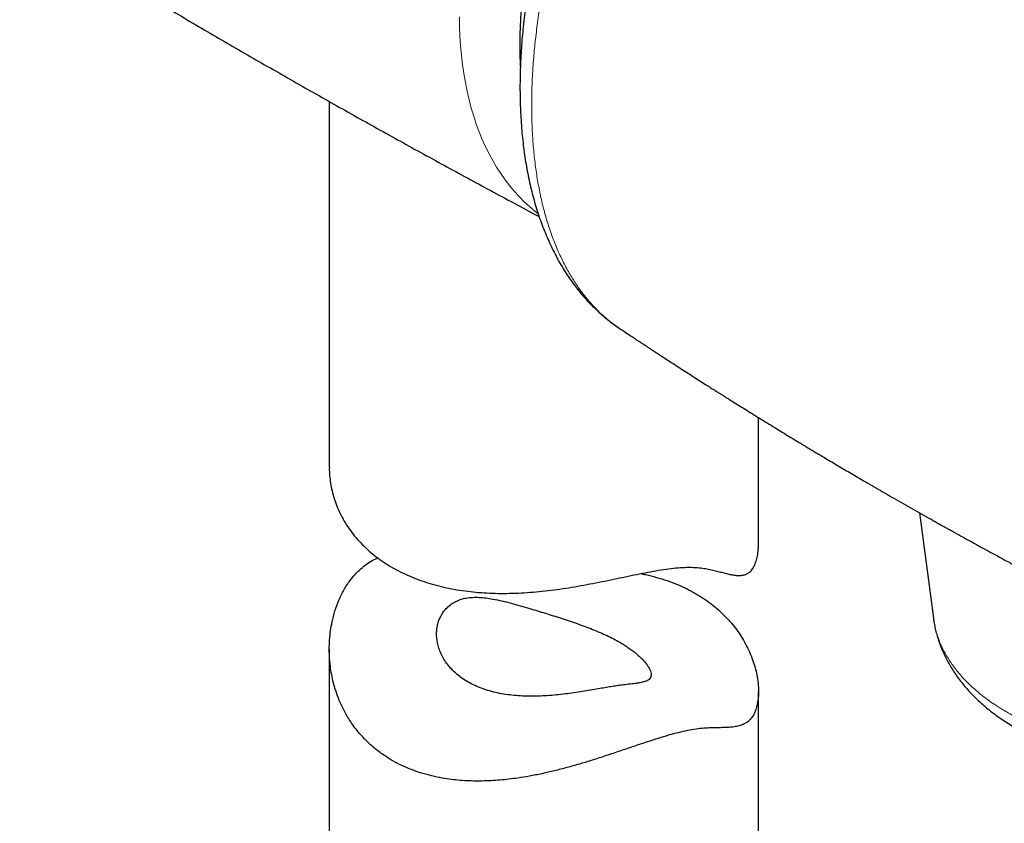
# Model space of a CAD drawing. Header units: millimetres. Extents: x 8 to 778, y 12 to 1829.
# Tile 13 of 256: x 598 to 633, y 520 to 548. Entities that reach past the tile are written whole.
import ezdxf

# ---------------------------------------------------------------- set-up
doc = ezdxf.new("R2010")
doc.units = ezdxf.units.MM

msp = doc.modelspace()

# ---------------------------------------------------------------- linework, layer by layer
at = {"color": 7, "linetype": 'Continuous', "lineweight": 30}
for p, q in [((608.947, 545.502), (608.947, 532.73)), ((619.109, 537.563), (619.105, 537.566)), ((623.947, 530.066), (623.947, 534.459)), ((629.569, 531.134), (630.057, 527.455)), ((608.947, 526.364), (608.947, 502.897)), ((623.947, 502.897), (623.947, 524.893))]:
    msp.add_line(p, q, dxfattribs=at)
at = {"color": 8, "linetype": 'Continuous', "lineweight": 0, "flags": 128}
msp.add_lwpolyline([(616.243, 541.583), (616.13, 541.672), (615.941, 541.832), (615.757, 542.001), (615.58, 542.18), (615.409, 542.367), (615.245, 542.564), (615.088, 542.769), (614.938, 542.983), (614.794, 543.205), (614.658, 543.436), (614.529, 543.675), (614.407, 543.923), (614.292, 544.177), (614.185, 544.44), (614.085, 544.71), (613.993, 544.988), (613.908, 545.272), (613.831, 545.564), (613.762, 545.862), (613.701, 546.166), (613.647, 546.477), (613.602, 546.794), (613.564, 547.117), (613.534, 547.445), (613.512, 547.779), (613.498, 548.118), (613.492, 548.462)], dxfattribs=at)
at = {"color": 7, "linetype": 'Continuous', "lineweight": 30}
for points, knots in [([(626.597, 567.99), (626.558, 567.962), (626.437, 567.874), (626.237, 567.723), (625.999, 567.539), (625.764, 567.35), (625.52, 567.147), (625.259, 566.922), (624.985, 566.677), (624.706, 566.419), (624.429, 566.153), (624.155, 565.88), (623.882, 565.6), (623.612, 565.315), (623.345, 565.022), (623.083, 564.726), (622.824, 564.424), (622.568, 564.117), (622.314, 563.803), (622.063, 563.483), (621.816, 563.158), (621.571, 562.827), (621.33, 562.491), (621.092, 562.15), (620.857, 561.803), (620.625, 561.451), (620.397, 561.094), (620.174, 560.734), (619.955, 560.371), (619.742, 560.006), (619.533, 559.638), (619.329, 559.267), (619.129, 558.893), (618.933, 558.516), (618.743, 558.135), (618.556, 557.751), (618.374, 557.363), (618.197, 556.974), (618.025, 556.582), (617.858, 556.19), (617.696, 555.795), (617.54, 555.398), (617.389, 555.001), (617.244, 554.603), (617.104, 554.204), (616.971, 553.807), (616.844, 553.411), (616.723, 553.016), (616.609, 552.622), (616.5, 552.227), (616.396, 551.832), (616.299, 551.435), (616.207, 551.039), (616.121, 550.643), (616.042, 550.248), (615.969, 549.855), (615.903, 549.465), (615.844, 549.079), (615.791, 548.695), (615.745, 548.314), (615.705, 547.934), (615.672, 547.558), (615.646, 547.184), (615.627, 546.814), (615.615, 546.447), (615.61, 546.083), (615.611, 545.722), (615.62, 545.366), (615.635, 545.013), (615.658, 544.663), (615.688, 544.317), (615.725, 543.976), (615.77, 543.641), (615.821, 543.313), (615.88, 542.99), (615.946, 542.673), (616.02, 542.361), (616.1, 542.056), (616.188, 541.757), (616.284, 541.464), (616.386, 541.179), (616.496, 540.9), (616.613, 540.628), (616.737, 540.362), (616.868, 540.104), (617.006, 539.854), (617.151, 539.612), (617.302, 539.379), (617.459, 539.155), (617.622, 538.941), (617.79, 538.736), (617.962, 538.542), (618.141, 538.356), (618.327, 538.177), (618.517, 538.008), (618.713, 537.847), (618.91, 537.698), (619.044, 537.607), (619.109, 537.563)], [0, 0, 0, 0, 0.00441, 0.013807, 0.022757, 0.031353, 0.040408, 0.050575, 0.061327, 0.072095, 0.082888, 0.093718, 0.104441, 0.115233, 0.125979, 0.136645, 0.147195, 0.157805, 0.168438, 0.179056, 0.189666, 0.200274, 0.210886, 0.22151, 0.232151, 0.242818, 0.253517, 0.264167, 0.274744, 0.285293, 0.295824, 0.306345, 0.316864, 0.327389, 0.337928, 0.348488, 0.359078, 0.369717, 0.380274, 0.39085, 0.401449, 0.412064, 0.422682, 0.433292, 0.443883, 0.454445, 0.464969, 0.475454, 0.485916, 0.496424, 0.506987, 0.517595, 0.528237, 0.538902, 0.549578, 0.560253, 0.570912, 0.581543, 0.592072, 0.602719, 0.613362, 0.624008, 0.634658, 0.645318, 0.655991, 0.666682, 0.677395, 0.688134, 0.698767, 0.709628, 0.720448, 0.731232, 0.741988, 0.752719, 0.763433, 0.774134, 0.784825, 0.795513, 0.806209, 0.816862, 0.827452, 0.83806, 0.848671, 0.859264, 0.869822, 0.880328, 0.890766, 0.901119, 0.911374, 0.921597, 0.931526, 0.94146, 0.951387, 0.961298, 0.971182, 0.981033, 0.990842, 1, 1, 1, 1]), ([(619.424, 559.439), (619.405, 559.408), (619.313, 559.264), (619.154, 559.004), (618.948, 558.657), (618.747, 558.308), (618.552, 557.955), (618.362, 557.6), (618.177, 557.243), (617.998, 556.883), (617.825, 556.521), (617.657, 556.158), (617.495, 555.793), (617.34, 555.427), (617.19, 555.06), (617.047, 554.692), (616.91, 554.324), (616.779, 553.955), (616.655, 553.586), (616.538, 553.218), (616.427, 552.849), (616.323, 552.481), (616.225, 552.114), (616.135, 551.748), (616.051, 551.383), (615.974, 551.02), (615.905, 550.658), (615.842, 550.298), (615.787, 549.941), (615.739, 549.585), (615.698, 549.233), (615.664, 548.883), (615.638, 548.536), (615.619, 548.192), (615.607, 547.852), (615.603, 547.515), (615.606, 547.183), (615.613, 546.916), (615.622, 546.762), (615.625, 546.716)], [0, 0, 0, 0, 0.007578, 0.035542, 0.063505, 0.091468, 0.119432, 0.147395, 0.17536, 0.203325, 0.231292, 0.25926, 0.287231, 0.315204, 0.34318, 0.371158, 0.39914, 0.427126, 0.455116, 0.48311, 0.511108, 0.539112, 0.56712, 0.595134, 0.623154, 0.651179, 0.67921, 0.707248, 0.735291, 0.763341, 0.791397, 0.819459, 0.847527, 0.8756, 0.903679, 0.931762, 0.959849, 0.987939, 1, 1, 1, 1]), ([(598.127, 551.872), (598.154, 551.855), (598.708, 551.513), (599.793, 550.854), (601.382, 549.896), (602.977, 548.947), (604.577, 548.007), (606.182, 547.075), (607.793, 546.153), (609.408, 545.239), (611.028, 544.334), (612.652, 543.438), (614.282, 542.552), (615.491, 541.901), (616.158, 541.548), (616.279, 541.484)], [0, 0, 0, 0, 0.004598, 0.093316, 0.182036, 0.270756, 0.359476, 0.448194, 0.536909, 0.625619, 0.714323, 0.803019, 0.891708, 0.980386, 1, 1, 1, 1]), ([(619.104, 537.565), (619.128, 537.549), (619.218, 537.49), (619.362, 537.394), (619.529, 537.283), (619.666, 537.193), (619.773, 537.122), (619.847, 537.073), (619.894, 537.043), (619.921, 537.025), (619.944, 537.01), (619.969, 536.993), (620, 536.973), (620.053, 536.938), (620.135, 536.884), (620.253, 536.807), (620.394, 536.715), (620.551, 536.613), (620.822, 536.437), (621.191, 536.198), (621.65, 535.903), (622.003, 535.678), (622.252, 535.519), (622.397, 535.428), (622.521, 535.35), (622.617, 535.289), (622.693, 535.241), (622.76, 535.199), (622.838, 535.15), (622.965, 535.07), (623.139, 534.961), (623.362, 534.822), (623.6, 534.674), (623.853, 534.517), (624.116, 534.355), (624.383, 534.191), (624.644, 534.031), (624.897, 533.877), (625.135, 533.732), (625.322, 533.619), (625.455, 533.538), (625.535, 533.49), (625.605, 533.448), (625.676, 533.405), (625.771, 533.348), (625.895, 533.274), (626.052, 533.18), (626.24, 533.068), (626.45, 532.942), (626.677, 532.808), (626.906, 532.673), (627.139, 532.536), (627.373, 532.398), (627.575, 532.28), (627.738, 532.185), (627.857, 532.116), (627.958, 532.057), (628.051, 532.003), (628.147, 531.948), (628.255, 531.886), (628.434, 531.782), (628.683, 531.639), (629, 531.458), (629.323, 531.274), (629.649, 531.089), (629.914, 530.94), (630.117, 530.825), (630.253, 530.749), (630.371, 530.683), (630.462, 530.632), (630.53, 530.595), (630.59, 530.561), (630.661, 530.522), (630.752, 530.471), (630.871, 530.405), (631.019, 530.323), (631.192, 530.228), (631.374, 530.127), (631.559, 530.026), (631.743, 529.925), (631.927, 529.825), (632.11, 529.725), (632.297, 529.623), (632.486, 529.521), (632.675, 529.419), (632.851, 529.324), (633.004, 529.242), (633.128, 529.176), (633.215, 529.129), (633.272, 529.099), (633.313, 529.077), (633.361, 529.051), (633.426, 529.017), (633.508, 528.973), (633.607, 528.921), (633.716, 528.863), (633.865, 528.784), (634.043, 528.69), (634.246, 528.583), (634.441, 528.48), (634.641, 528.376), (634.858, 528.263), (635.052, 528.162), (635.21, 528.08), (635.316, 528.025), (635.394, 527.985), (635.458, 527.952), (635.527, 527.916), (635.613, 527.872), (635.719, 527.817), (635.842, 527.754), (635.985, 527.681), (636.14, 527.602), (636.299, 527.521), (636.457, 527.441), (636.657, 527.339), (636.897, 527.218), (637.178, 527.077), (637.467, 526.932), (637.72, 526.806), (637.88, 526.727), (637.937, 526.699)], [0, 0, 0, 0, 0.00399, 0.014887, 0.024128, 0.031712, 0.037638, 0.041907, 0.044099, 0.045308, 0.046436, 0.047847, 0.049541, 0.051517, 0.056703, 0.063187, 0.07097, 0.079986, 0.089205, 0.115734, 0.140905, 0.164715, 0.173821, 0.181741, 0.188475, 0.194022, 0.197548, 0.200806, 0.205041, 0.21032, 0.22146, 0.233552, 0.246575, 0.260204, 0.27479, 0.28921, 0.303461, 0.31719, 0.330055, 0.342021, 0.347343, 0.35158, 0.354861, 0.358557, 0.363043, 0.370113, 0.378539, 0.388321, 0.400279, 0.412387, 0.424644, 0.437051, 0.449609, 0.462034, 0.469362, 0.475684, 0.481001, 0.485509, 0.490504, 0.496223, 0.502665, 0.519045, 0.53586, 0.552985, 0.570239, 0.587388, 0.5949, 0.602358, 0.608731, 0.613542, 0.616792, 0.619387, 0.623062, 0.627849, 0.63375, 0.641807, 0.6512, 0.660858, 0.6705, 0.680124, 0.689731, 0.699321, 0.708894, 0.718905, 0.728897, 0.7384, 0.746395, 0.752847, 0.757756, 0.759985, 0.761743, 0.764136, 0.767467, 0.771738, 0.776948, 0.782879, 0.788677, 0.800114, 0.810586, 0.820219, 0.830426, 0.841598, 0.853737, 0.860598, 0.866034, 0.870038, 0.872616, 0.87594, 0.880721, 0.885979, 0.892307, 0.899707, 0.907951, 0.916172, 0.924284, 0.932287, 0.946934, 0.9612, 0.975478, 0.991318, 1, 1, 1, 1]), ([(608.949, 532.73), (608.948, 532.699), (608.946, 532.579), (608.963, 532.368), (608.999, 532.1), (609.057, 531.832), (609.135, 531.567), (609.235, 531.303), (609.358, 531.038), (609.508, 530.771), (609.682, 530.51), (609.88, 530.258), (610.1, 530.019), (610.336, 529.797), (610.586, 529.592), (610.852, 529.403), (611.138, 529.225), (611.443, 529.061), (611.763, 528.913), (612.09, 528.784), (612.426, 528.672), (612.77, 528.576), (613.129, 528.494), (613.5, 528.428), (613.878, 528.378), (614.26, 528.343), (614.649, 528.322), (615.047, 528.316), (615.454, 528.325), (615.866, 528.347), (616.278, 528.381), (616.691, 528.427), (617.107, 528.484), (617.527, 528.55), (617.95, 528.626), (618.372, 528.707), (618.788, 528.792), (619.196, 528.878), (619.594, 528.962), (619.983, 529.04), (620.361, 529.11), (620.72, 529.168), (621.059, 529.209), (621.375, 529.231), (621.669, 529.232), (621.926, 529.21), (622.15, 529.175), (622.348, 529.134), (622.533, 529.088), (622.707, 529.042), (622.871, 529), (623.026, 528.966), (623.173, 528.944), (623.31, 528.939), (623.438, 528.957), (623.556, 529.002), (623.664, 529.08), (623.757, 529.196), (623.834, 529.348), (623.892, 529.53), (623.93, 529.739), (623.946, 529.921), (623.946, 530.034), (623.946, 530.066)], [0, 0, 0, 0, 0.0056331, 0.0216289, 0.0376672, 0.053815, 0.0700066, 0.0858978, 0.1028778, 0.1203644, 0.1379096, 0.1556088, 0.1733705, 0.1908274, 0.2072642, 0.2241913, 0.241175, 0.2583055, 0.2754947, 0.2923856, 0.3084469, 0.3249806, 0.3415656, 0.3582818, 0.3750496, 0.3915168, 0.4079185, 0.4247994, 0.4417305, 0.4587912, 0.4759033, 0.4927071, 0.5096872, 0.5271795, 0.5447335, 0.5624573, 0.5802558, 0.5977726, 0.6154398, 0.6332109, 0.6511304, 0.6691852, 0.6868866, 0.7047354, 0.7227733, 0.7409579, 0.7564979, 0.7721126, 0.7877558, 0.8034932, 0.8192474, 0.8350928, 0.8509636, 0.8669023, 0.8825518, 0.8982847, 0.9141665, 0.9302115, 0.9458882, 0.9617121, 0.9776957, 0.9937853, 1, 1, 1, 1]), ([(621.75, 528.313), (621.839, 528.26), (622.026, 528.147), (622.291, 527.957), (622.549, 527.745), (622.787, 527.517), (623, 527.282), (623.185, 527.046), (623.351, 526.803), (623.5, 526.548), (623.633, 526.277), (623.744, 526.002), (623.829, 525.733), (623.895, 525.455), (623.937, 525.172), (623.952, 524.88), (623.938, 524.65), (623.911, 524.478), (623.876, 524.329), (623.821, 524.168), (623.735, 524.009), (623.63, 523.881), (623.51, 523.788), (623.374, 523.721), (623.223, 523.676), (623.052, 523.648), (622.866, 523.634), (622.67, 523.628), (622.459, 523.624), (622.231, 523.618), (621.975, 523.602), (621.695, 523.569), (621.39, 523.512), (621.062, 523.434), (620.714, 523.338), (620.345, 523.225), (620.015, 523.117), (619.734, 523.023), (619.431, 522.921), (619.042, 522.789), (618.564, 522.629), (618.111, 522.484), (617.675, 522.351), (617.255, 522.232), (616.818, 522.119), (616.379, 522.017), (615.95, 521.933), (615.564, 521.87), (615.222, 521.825), (614.909, 521.793), (614.597, 521.772), (614.286, 521.761), (613.975, 521.761), (613.667, 521.774), (613.361, 521.799), (613.044, 521.838), (612.706, 521.898), (612.35, 521.983), (611.993, 522.093), (611.647, 522.227), (611.325, 522.38), (610.999, 522.565), (610.673, 522.788), (610.369, 523.042), (610.11, 523.301), (609.902, 523.543), (609.699, 523.82), (609.505, 524.134), (609.335, 524.479), (609.204, 524.813), (609.111, 525.113), (609.041, 525.409), (608.989, 525.707), (608.955, 526.026), (608.943, 526.357), (608.954, 526.69), (608.988, 527.012), (609.048, 527.353), (609.14, 527.709), (609.253, 528.02), (609.362, 528.259), (609.454, 528.434), (609.555, 528.602), (609.683, 528.788), (609.845, 528.987), (610.047, 529.187), (610.27, 529.36), (610.471, 529.484), (610.601, 529.536), (610.645, 529.554)], [0, 0, 0, 0, 0.010764, 0.022687, 0.034652, 0.046743, 0.058877, 0.069984, 0.080742, 0.092649, 0.104593, 0.116648, 0.128742, 0.139808, 0.153347, 0.166955, 0.180688, 0.187607, 0.194526, 0.206022, 0.217601, 0.22932, 0.241134, 0.251995, 0.264029, 0.276104, 0.288273, 0.300465, 0.3116, 0.323715, 0.335873, 0.348132, 0.360497, 0.372658, 0.384931, 0.397371, 0.409913, 0.416977, 0.424041, 0.438277, 0.452661, 0.46713, 0.478581, 0.491262, 0.503987, 0.516835, 0.529725, 0.541519, 0.550718, 0.559963, 0.569224, 0.578587, 0.587969, 0.597457, 0.606966, 0.616529, 0.627545, 0.639758, 0.652021, 0.664435, 0.676902, 0.688333, 0.70325, 0.718262, 0.730397, 0.74258, 0.752806, 0.767754, 0.782784, 0.794912, 0.80708, 0.817278, 0.828205, 0.840292, 0.852414, 0.86464, 0.876902, 0.888115, 0.902942, 0.917848, 0.925371, 0.932895, 0.940475, 0.948055, 0.959394, 0.9708, 0.98232, 0.993928, 1, 1, 1, 1]), ([(619.834, 529.009), (619.891, 528.998), (620.079, 528.961), (620.387, 528.881), (620.757, 528.766), (621.113, 528.631), (621.446, 528.481), (621.652, 528.367), (621.75, 528.313)], [0, 0, 0, 0, 0.081336, 0.266154, 0.451647, 0.639202, 0.827498, 1, 1, 1, 1]), ([(619.098, 526.61), (619.028, 526.649), (618.887, 526.728), (618.655, 526.843), (618.408, 526.954), (618.151, 527.061), (617.884, 527.163), (617.611, 527.262), (617.33, 527.358), (617.05, 527.451), (616.771, 527.54), (616.498, 527.625), (616.225, 527.709), (615.932, 527.797), (615.62, 527.888), (615.293, 527.979), (614.974, 528.058), (614.683, 528.12), (614.418, 528.161), (614.178, 528.183), (613.946, 528.184), (613.739, 528.161), (613.556, 528.116), (613.397, 528.055), (613.25, 527.974), (613.118, 527.876), (613.002, 527.762), (612.905, 527.634), (612.824, 527.493), (612.762, 527.339), (612.719, 527.176), (612.697, 527.005), (612.695, 526.827), (612.715, 526.643), (612.759, 526.452), (612.828, 526.259), (612.922, 526.068), (613.041, 525.884), (613.185, 525.706), (613.352, 525.539), (613.545, 525.382), (613.755, 525.243), (613.984, 525.12), (614.225, 525.015), (614.485, 524.925), (614.756, 524.853), (615.038, 524.797), (615.327, 524.758), (615.628, 524.733), (615.934, 524.723), (616.247, 524.726), (616.562, 524.742), (616.881, 524.768), (617.192, 524.803), (617.496, 524.844), (617.788, 524.889), (618.074, 524.936), (618.337, 524.981), (618.577, 525.022), (618.793, 525.058), (618.996, 525.09), (619.198, 525.118), (619.395, 525.142), (619.58, 525.164), (619.743, 525.185), (619.882, 525.21), (619.998, 525.242), (620.09, 525.284), (620.156, 525.339), (620.191, 525.406), (620.2, 525.482), (620.188, 525.564), (620.153, 525.658), (620.095, 525.762), (620.014, 525.875), (619.911, 525.995), (619.784, 526.12), (619.65, 526.236), (619.515, 526.34), (619.387, 526.431), (619.249, 526.521), (619.149, 526.58), (619.098, 526.61)], [0, 0, 0, 0, 0.01191, 0.024027, 0.036145, 0.048479, 0.060389, 0.072519, 0.084649, 0.097008, 0.108736, 0.120654, 0.132572, 0.144675, 0.160084, 0.175611, 0.19147, 0.207433, 0.220665, 0.234089, 0.24751, 0.261163, 0.272041, 0.283111, 0.294182, 0.305455, 0.316333, 0.327396, 0.338459, 0.349707, 0.361008, 0.372479, 0.383951, 0.395592, 0.407993, 0.420601, 0.433209, 0.446032, 0.458815, 0.471837, 0.484858, 0.498128, 0.510628, 0.523354, 0.53608, 0.549038, 0.561513, 0.574202, 0.58689, 0.599798, 0.612566, 0.62557, 0.638573, 0.651828, 0.664262, 0.676963, 0.689664, 0.702656, 0.713875, 0.72531, 0.736745, 0.748398, 0.762628, 0.77712, 0.791614, 0.806343, 0.821055, 0.835852, 0.850942, 0.866148, 0.878263, 0.890583, 0.902902, 0.915444, 0.927561, 0.939911, 0.952261, 0.96485, 0.973557, 0.982344, 0.991132, 1, 1, 1, 1]), ([(630.058, 527.455), (630.064, 527.414), (630.078, 527.304), (630.112, 527.128), (630.16, 526.927), (630.219, 526.728), (630.287, 526.53), (630.365, 526.334), (630.452, 526.14), (630.55, 525.949), (630.657, 525.76), (630.775, 525.574), (630.902, 525.39), (631.039, 525.21), (631.185, 525.033), (631.341, 524.86), (631.506, 524.691), (631.68, 524.525), (631.863, 524.364), (632.055, 524.208), (632.256, 524.057), (632.464, 523.91), (632.68, 523.769), (632.904, 523.634), (633.135, 523.504), (633.372, 523.38), (633.615, 523.262), (633.865, 523.15), (634.12, 523.044), (634.38, 522.944), (634.645, 522.851), (634.915, 522.764), (635.188, 522.683), (635.466, 522.609), (635.747, 522.541), (636.032, 522.479), (636.319, 522.424), (636.609, 522.375), (636.902, 522.333), (637.197, 522.297), (637.493, 522.268), (637.791, 522.245), (638.09, 522.229), (638.389, 522.219), (638.69, 522.216), (638.99, 522.219), (639.291, 522.228), (639.591, 522.245), (639.89, 522.267), (640.189, 522.296), (640.486, 522.332), (640.781, 522.374), (641.075, 522.422), (641.366, 522.477), (641.655, 522.538), (641.941, 522.605), (642.224, 522.679), (642.504, 522.759), (642.78, 522.846), (643.052, 522.938), (643.319, 523.037), (643.582, 523.142), (643.84, 523.253), (644.093, 523.37), (644.34, 523.493), (644.581, 523.623), (644.743, 523.714), (644.823, 523.763), (644.827, 523.765)], [0, 0, 0, 0, 0.008493, 0.02246, 0.03646, 0.050511, 0.064626, 0.07882, 0.093105, 0.107494, 0.121996, 0.136619, 0.151367, 0.166243, 0.181248, 0.196378, 0.211628, 0.22699, 0.242453, 0.258006, 0.273636, 0.28933, 0.305075, 0.320858, 0.336669, 0.352497, 0.368334, 0.38417, 0.399999, 0.415819, 0.431626, 0.447417, 0.463192, 0.478951, 0.494693, 0.510419, 0.526131, 0.541828, 0.557514, 0.573189, 0.588855, 0.604515, 0.62017, 0.635822, 0.651474, 0.667127, 0.682783, 0.698443, 0.714111, 0.729787, 0.745475, 0.761176, 0.776891, 0.792624, 0.808375, 0.824146, 0.839939, 0.855755, 0.871596, 0.887461, 0.903352, 0.919269, 0.93521, 0.951175, 0.967162, 0.983168, 0.999188, 1, 1, 1, 1])]:
    msp.add_open_spline(points, degree=3, knots=knots, dxfattribs=at)
at = {"color": 8, "linetype": 'Continuous', "lineweight": 0}
for points, knots in [([(619.105, 537.566), (618.999, 537.639), (618.812, 537.769), (618.559, 537.98), (618.349, 538.175), (618.159, 538.372), (617.986, 538.567), (617.82, 538.773), (617.627, 539.034), (617.414, 539.359), (617.187, 539.759), (616.979, 540.185), (616.791, 540.631), (616.626, 541.095), (616.481, 541.575), (616.355, 542.077), (616.248, 542.603), (616.16, 543.151), (616.093, 543.723), (616.047, 544.314), (616.021, 544.917), (616.017, 545.529), (616.032, 546.149), (616.067, 546.784), (616.123, 547.434), (616.2, 548.097), (616.297, 548.773), (616.415, 549.46), (616.552, 550.15), (616.708, 550.839), (616.881, 551.528), (617.073, 552.223), (617.284, 552.924), (617.515, 553.628), (617.765, 554.335), (618.033, 555.043), (618.317, 555.745), (618.615, 556.437), (618.927, 557.12), (619.254, 557.799), (619.599, 558.474), (619.958, 559.141), (620.333, 559.803), (620.723, 560.455), (621.123, 561.092), (621.531, 561.71), (621.948, 562.31), (622.375, 562.897), (622.814, 563.471), (623.265, 564.03), (623.727, 564.575), (624.198, 565.101), (624.629, 565.557), (625.016, 565.947), (625.357, 566.277), (625.701, 566.597), (626.047, 566.905), (626.396, 567.202), (626.748, 567.487), (627.1, 567.76), (627.336, 567.932), (627.454, 568.017)], [0, 0, 0, 0, 0.0176798, 0.0312227, 0.0447786, 0.0561581, 0.0675376, 0.078949, 0.0903603, 0.1088696, 0.1274125, 0.1461079, 0.1648378, 0.1828446, 0.2008513, 0.2189846, 0.2371179, 0.2555242, 0.2739641, 0.2925551, 0.3111802, 0.3291273, 0.3471051, 0.3652587, 0.3834122, 0.4016967, 0.4199814, 0.4384487, 0.4569495, 0.4748773, 0.4928357, 0.5109683, 0.5291008, 0.5473634, 0.565626, 0.5840707, 0.6025487, 0.6205091, 0.6385, 0.656664, 0.674828, 0.693121, 0.7114139, 0.7298886, 0.7483968, 0.7664401, 0.7844834, 0.8026509, 0.8208184, 0.8392547, 0.8577244, 0.8763441, 0.8949979, 0.9080287, 0.9210595, 0.9341365, 0.9472134, 0.9603857, 0.973558, 0.986779, 1, 1, 1, 1]), ([(630.06, 527.456), (630.066, 527.405), (630.082, 527.279), (630.128, 527.078), (630.192, 526.854), (630.272, 526.638), (630.363, 526.431), (630.464, 526.234), (630.578, 526.038), (630.732, 525.807), (630.935, 525.541), (631.187, 525.263), (631.428, 525.031), (631.646, 524.843), (631.851, 524.68), (632.067, 524.522), (632.341, 524.338), (632.681, 524.132), (633.074, 523.925), (633.437, 523.755), (633.761, 523.619), (634.066, 523.502), (634.381, 523.393), (634.705, 523.291), (635.038, 523.198), (635.38, 523.112), (635.728, 523.036), (636.074, 522.971), (636.413, 522.916), (636.748, 522.87), (637.085, 522.832), (637.497, 522.796), (637.984, 522.769), (638.515, 522.76), (638.976, 522.768), (639.364, 522.786), (639.71, 522.81), (640.055, 522.843), (640.47, 522.891), (640.952, 522.963), (641.467, 523.061), (641.956, 523.172), (642.418, 523.295), (642.852, 523.428), (643.25, 523.566), (643.6, 523.7), (643.929, 523.839), (644.238, 523.98), (644.542, 524.133), (644.842, 524.295), (645.035, 524.411), (645.132, 524.469)], [0, 0, 0, 0, 0.012565, 0.031434, 0.050338, 0.069337, 0.086547, 0.103757, 0.121074, 0.13839, 0.16638, 0.194485, 0.218077, 0.235231, 0.252385, 0.269645, 0.286904, 0.314802, 0.342813, 0.366327, 0.3846, 0.402874, 0.421276, 0.439677, 0.458277, 0.476877, 0.495612, 0.514347, 0.53149, 0.548633, 0.565881, 0.583129, 0.611004, 0.638993, 0.662485, 0.679678, 0.69687, 0.714167, 0.731465, 0.759421, 0.787489, 0.811048, 0.836272, 0.861577, 0.882494, 0.903457, 0.922303, 0.941182, 0.960156, 0.980058, 1, 1, 1, 1])]:
    msp.add_open_spline(points, degree=3, knots=knots, dxfattribs=at)

doc.saveas('drawing.dxf')
